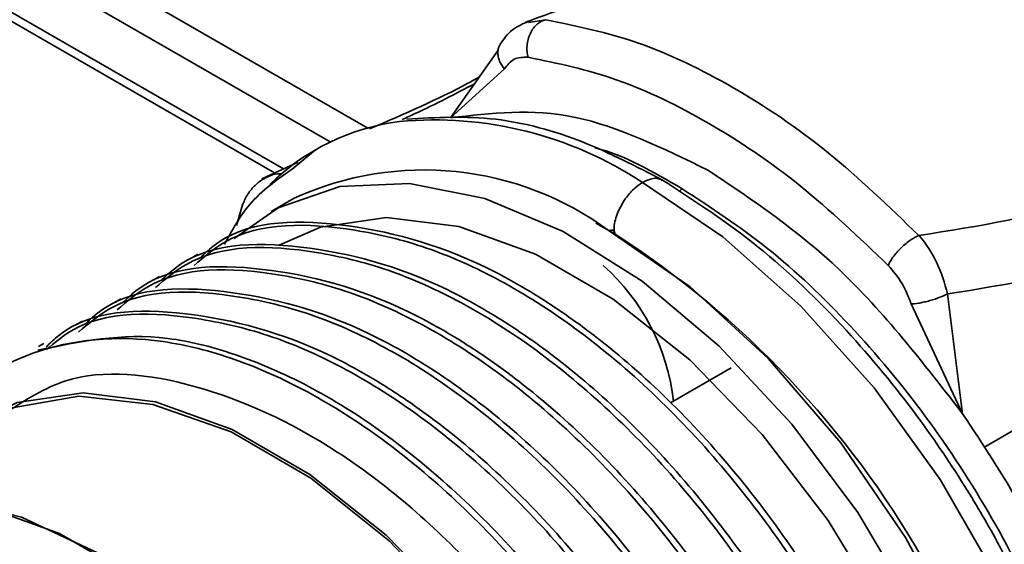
# Model space of a CAD drawing. Header units: millimetres. Extents: x 0 to 420, y 0 to 297.
# Tile 69 of 126: x 308.74 to 312.35, y 130.35 to 132.27. Entities that reach past the tile are written whole.
import ezdxf

# ---------------------------------------------------------------- set-up
doc = ezdxf.new("R2010")
doc.units = ezdxf.units.MM

msp = doc.modelspace()

# ---------------------------------------------------------------- linework, layer by layer
at = {"color": 8, "linetype": 'Continuous', "lineweight": 35}
for p, q in [((307.7545, 132.8468), (309.7045, 131.7257)), ((310.0138, 131.8754), (308.5071, 132.7417)), ((308.4509, 132.6438), (309.8762, 131.8243)), ((310.604, 132.2627), (310.6665, 132.2727)), ((313.9542, 131.6722), (312.2759, 130.7033))]:
    msp.add_line(p, q, dxfattribs=at)
at = {"color": 7, "linetype": 'Continuous', "lineweight": 35}
for p, q in [((307.7752, 132.801), (309.6718, 131.7106)), ((310.4931, 132.1615), (310.3176, 131.913)), ((310.5154, 132.0922), (310.3176, 131.913)), ((309.8218, 131.7958), (309.7361, 131.7243)), ((309.7578, 131.7504), (309.625, 131.6889)), ((309.7441, 131.6182), (309.6587, 131.5689)), ((309.5552, 131.5973), (309.5315, 131.5181)), ((310.9215, 131.4866), (310.8512, 131.526)), ((309.3902, 131.412), (309.37, 131.4003)), ((309.2488, 131.3303), (309.2285, 131.3186)), ((312.1984, 130.8273), (312.1433, 131.2665)), ((309.1074, 131.2487), (309.0871, 131.237)), ((312.1984, 130.8273), (312.0092, 131.2298)), ((308.9659, 131.167), (308.9457, 131.1554)), ((308.8245, 131.0854), (308.8043, 131.0737)), ((311.348, 130.995), (311.1257, 130.8666))]:
    msp.add_line(p, q, dxfattribs=at)
at = {"color": 7, "linetype": 'Continuous', "lineweight": 35, "flags": 128}
for points in [[(309.5234, 131.4696), (309.6846, 131.5831), (309.9116, 131.6611), (310.1672, 131.6724), (310.4433, 131.6166), (310.731, 131.4955), (311.021, 131.3131), (311.304, 131.0751), (311.5709, 130.7892), (311.8132, 130.4647), (312.0231, 130.1119), (312.1937, 129.7422), (312.3196, 129.3675), (312.3969, 128.9997), (312.4229, 128.6508)], [(312.2833, 128.9971), (312.2086, 129.3587), (312.084, 129.7275), (311.9139, 130.0908), (311.7041, 130.4359), (311.462, 130.7509), (311.196, 131.0248), (310.9152, 131.248), (310.6295, 131.413), (310.3487, 131.5139), (310.0827, 131.5471), (309.8406, 131.5117), (309.6882, 131.4456)], [(310.9004, 131.4982), (311.1978, 131.2922), (311.4846, 131.0299), (311.7511, 130.72), (311.9883, 130.3732), (312.1881, 130.0013), (312.3436, 129.6169), (312.4496, 129.2331), (312.5024, 128.8629), (312.5003, 128.5191), (312.4433, 128.2133), (312.3334, 127.9558), (312.1743, 127.7556), (312.0339, 127.6517)], [(308.4599, 130.7209), (308.5166, 130.7655), (308.7263, 130.8685), (308.9684, 130.9039), (309.2345, 130.8706), (309.5153, 130.7698), (309.801, 130.6048), (310.0817, 130.3815), (310.3478, 130.1076), (310.5899, 129.7927), (310.7996, 129.4476), (310.9698, 129.0843), (311.0943, 128.7154), (311.169, 128.3538)], [(308.5807, 130.7906), (308.7074, 130.8483), (308.9528, 130.8913), (309.2242, 130.8616), (309.5117, 130.7604), (309.8045, 130.5913), (310.092, 130.3606), (310.3634, 130.0769), (310.6088, 129.7507), (310.8191, 129.3938), (310.9865, 129.0197), (311.1048, 128.642), (311.1696, 128.2748)], [(307.6648, 130.1409), (307.8057, 130.3194), (307.9951, 130.45), (308.2195, 130.5161), (308.4713, 130.5155), (308.7417, 130.4483), (309.0217, 130.3166), (309.3017, 130.125), (309.5722, 129.88), (309.8239, 129.5899), (310.0483, 129.2647), (310.2377, 128.9154), (310.3858, 128.5538), (310.4874, 128.1924), (310.539, 127.8434), (310.539, 127.5186), (310.4874, 127.2293), (310.3858, 126.9851), (310.2377, 126.7945), (310.0483, 126.6639), (309.8239, 126.5978), (309.7149, 126.5897)], [(307.7051, 130.198), (307.7279, 130.2289), (307.8972, 130.3899), (308.1047, 130.4886), (308.3434, 130.5215), (308.6053, 130.4874), (308.8813, 130.3877), (309.1621, 130.2256), (309.4381, 130.0066), (309.7, 129.7383), (309.9387, 129.4298), (310.1463, 129.0916), (310.3155, 128.7351), (310.4407, 128.3726), (310.5175, 128.0163), (310.5434, 127.6785)]]:
    msp.add_lwpolyline(points, dxfattribs=at)
at = {"color": 8, "linetype": 'Continuous', "lineweight": 35, "flags": 128}
msp.add_lwpolyline([(312.3078, 127.684), (312.3256, 127.6978), (312.4956, 127.8801), (312.6209, 128.118), (312.6976, 128.4043), (312.7234, 128.7304), (312.6976, 129.0863), (312.6209, 129.4613), (312.4956, 129.8438), (312.3256, 130.2224), (312.1159, 130.5854), (311.8731, 130.922), (311.6045, 131.2217), (311.3181, 131.4756), (311.0228, 131.6759)], dxfattribs=at)
at = {"color": 7, "linetype": 'Continuous', "lineweight": 35}
for centre, radius, start, end in [((310.2318, 131.0839), 0.8213, 97.0931, 134.6975), ((310.2201, 130.5737), 1.1478, 53.6507, 114.4993), ((309.0345, 128.565), 3.478, 2.6249, 57.1421)]:
    msp.add_arc(centre, radius, start, end, dxfattribs=at)
at = {"color": 8, "linetype": 'Continuous', "lineweight": 35}
for centre, radius, start, end in [((310.2591, 130.5173), 1.3877, 56.6102, 95.3237), ((310.3598, 130.7852), 0.7821, 6.453, 48.4836)]:
    msp.add_arc(centre, radius, start, end, dxfattribs=at)
at = {"color": 7, "linetype": 'Continuous', "lineweight": 35}
for points, knots in [([(313.0204, 133.6917), (312.8367, 133.5559), (312.4415, 133.2637), (311.8219, 132.8566), (311.2916, 132.558), (310.8782, 132.3661), (310.6897, 132.2984), (310.5931, 132.2637)], [0, 0, 0, 0, 0.204166, 0.43917, 0.704486, 0.848541, 1, 1, 1, 1]), ([(314.3299, 132.9563), (314.1713, 132.7602), (313.8546, 132.3684), (313.3035, 131.9128), (312.6957, 131.5846), (312.2572, 131.5157), (312.0376, 131.4812)], [0, 0, 0, 0, 0.250439, 0.500276, 0.749801, 1, 1, 1, 1]), ([(312.1433, 131.2665), (312.3595, 131.3017), (312.789, 131.3715), (313.3308, 131.6302), (313.8108, 131.958), (314.2131, 132.315), (314.4697, 132.6175), (314.5872, 132.7561)], [0, 0, 0, 0, 0.238004, 0.472923, 0.624051, 0.827839, 1, 1, 1, 1]), ([(310.6665, 132.2727), (310.6615, 132.2712), (310.6511, 132.268), (310.636, 132.2576), (310.622, 132.2425), (310.6103, 132.2231), (310.6022, 132.2008), (310.5983, 132.1776), (310.5981, 132.1553), (310.6009, 132.1417), (310.6023, 132.1352)], [0, 0, 0, 0, 0.1123394, 0.2340333, 0.3630459, 0.4963309, 0.6301739, 0.7607663, 0.8848195, 1, 1, 1, 1]), ([(312.0376, 131.4812), (311.9278, 131.5869), (311.7082, 131.7983), (311.3585, 132.0325), (311.0063, 132.2035), (310.7798, 132.2497), (310.6665, 132.2727)], [0, 0, 0, 0, 0.250052, 0.5, 0.749948, 1, 1, 1, 1]), ([(310.6057, 132.2675), (310.5846, 132.2585), (310.5529, 132.2449), (310.5191, 132.2114), (310.5058, 132.1907), (310.4992, 132.1805)], [0, 0, 0, 0, 0.500489, 0.75321, 1, 1, 1, 1]), ([(310.6023, 132.1352), (310.5841, 132.1351), (310.5477, 132.1347), (310.5262, 132.1064), (310.5154, 132.0922)], [0, 0, 0, 0, 0.497566, 1, 1, 1, 1]), ([(311.9252, 131.3715), (311.8182, 131.4732), (311.6043, 131.6766), (311.266, 131.9026), (310.9267, 132.0678), (310.7104, 132.1127), (310.6023, 132.1352)], [0, 0, 0, 0, 0.249941, 0.49997, 0.750015, 1, 1, 1, 1]), ([(310.4229, 132.0622), (310.4093, 132.0546), (310.2923, 131.9894), (310.1477, 131.927), (310.02, 131.8719)], [0, 0, 0, 0, 0.116693, 1, 1, 1, 1]), ([(310.3176, 131.913), (310.4667, 131.9305), (310.7599, 131.965), (311.0973, 131.8013), (311.2632, 131.7208)], [0, 0, 0, 0, 0.5082589, 1, 1, 1, 1]), ([(311.0959, 131.6844), (310.9996, 131.7342), (310.7944, 131.8401), (310.471, 131.9264), (310.2641, 131.9141), (310.157, 131.9078)], [0, 0, 0, 0, 0.29909, 0.636868, 1, 1, 1, 1]), ([(309.7361, 131.7243), (309.6802, 131.6856), (309.5793, 131.6158), (309.5155, 131.4997), (309.4871, 131.448)], [0, 0, 0, 0, 0.554946, 1, 1, 1, 1]), ([(309.6662, 131.7053), (309.6545, 131.7004), (309.6308, 131.6907), (309.5996, 131.6661), (309.5728, 131.6351), (309.5608, 131.6094), (309.5549, 131.5966)], [0, 0, 0, 0, 0.2464395, 0.4970838, 0.7493507, 1, 1, 1, 1]), ([(311.2632, 131.7208), (311.4287, 131.61), (311.7651, 131.3847), (312.0524, 131.0151), (312.1984, 130.8273)], [0, 0, 0, 0, 0.491741, 1, 1, 1, 1]), ([(312.3097, 127.7001), (312.3641, 127.7402), (312.4952, 127.837), (312.63, 128.0663), (312.7216, 128.3303), (312.7743, 128.6589), (312.7665, 129.0778), (312.6577, 129.5956), (312.499, 130.0168), (312.3438, 130.3291), (312.2046, 130.5701), (312.0186, 130.845), (311.7635, 131.1529), (311.4469, 131.4576), (311.2143, 131.6079), (311.0959, 131.6844)], [0, 0, 0, 0, 0.058834, 0.141619, 0.212871, 0.271485, 0.38117, 0.487062, 0.587318, 0.635008, 0.681306, 0.741792, 0.819724, 0.908266, 1, 1, 1, 1]), ([(312.7759, 128.8546), (312.7699, 128.9799), (312.758, 129.2304), (312.6626, 129.6369), (312.5143, 130.0467), (312.3132, 130.4474), (312.0683, 130.8231), (311.7886, 131.1582), (311.485, 131.4463), (311.2741, 131.5836), (311.1687, 131.6523)], [0, 0, 0, 0, 0.125, 0.25, 0.375, 0.5, 0.625, 0.749999, 0.875, 1, 1, 1, 1]), ([(312.0672, 129.2512), (312.062, 129.2684), (312.0363, 129.3541), (311.9252, 129.6728), (311.6582, 130.2069), (311.1846, 130.8159), (310.7743, 131.1564), (310.4998, 131.3173), (310.3641, 131.384), (310.1842, 131.4556), (309.8782, 131.5272), (309.565, 131.5321), (309.4123, 131.4024), (309.3759, 131.3715)], [0, 0, 0, 0, 0.012516, 0.062638, 0.231707, 0.400781, 0.56996, 0.61168, 0.6534, 0.69512, 0.778596, 0.947351, 1, 1, 1, 1]), ([(309.3986, 131.3993), (309.4138, 131.4137), (309.5405, 131.534), (309.9064, 131.5464), (310.3073, 131.4414), (310.5823, 131.2936), (310.718, 131.2082), (310.8976, 131.0779), (311.2072, 130.8082), (311.612, 130.318), (311.9293, 129.7385), (312.0467, 129.3842), (312.087, 129.2627)], [0, 0, 0, 0, 0.023075, 0.192824, 0.362665, 0.404549, 0.446432, 0.488315, 0.572119, 0.74154, 0.911322, 1, 1, 1, 1]), ([(310.9215, 131.4866), (310.9211, 131.4898), (310.9202, 131.4963), (310.9145, 131.5009), (310.9075, 131.5015), (310.9027, 131.4992), (310.9004, 131.4982)], [0, 0, 0, 0, 0.270591, 0.562346, 0.789403, 1, 1, 1, 1]), ([(311.9252, 131.3715), (311.9273, 131.3761), (311.9316, 131.3855), (311.9423, 131.4017), (311.9562, 131.4191), (311.9727, 131.4366), (311.9905, 131.4525), (312.008, 131.4655), (312.0241, 131.4754), (312.0332, 131.4793), (312.0376, 131.4812)], [0, 0, 0, 0, 0.11518, 0.239233, 0.369827, 0.50367, 0.636955, 0.765967, 0.887661, 1, 1, 1, 1]), ([(312.0376, 131.4812), (312.0378, 131.4811), (312.0388, 131.48), (312.0632, 131.4517), (312.1092, 131.3836), (312.1318, 131.3062), (312.1433, 131.2665)], [0, 0, 0, 0, 0.002445, 0.019858, 0.498142, 1, 1, 1, 1]), ([(311.9258, 129.1696), (311.9206, 129.1867), (311.8948, 129.2725), (311.7838, 129.5911), (311.5168, 130.1253), (311.0432, 130.7343), (310.6329, 131.0747), (310.3584, 131.2356), (310.2227, 131.3023), (310.0428, 131.374), (309.7367, 131.4456), (309.4235, 131.4505), (309.2708, 131.3208), (309.2345, 131.2899)], [0, 0, 0, 0, 0.012516, 0.062638, 0.231707, 0.400781, 0.56996, 0.61168, 0.6534, 0.69512, 0.778596, 0.947351, 1, 1, 1, 1]), ([(309.2572, 131.3176), (309.2723, 131.332), (309.3991, 131.4524), (309.7649, 131.4648), (310.1659, 131.3598), (310.4408, 131.212), (310.5766, 131.1265), (310.7562, 130.9963), (311.0658, 130.7266), (311.4706, 130.2363), (311.7879, 129.6569), (311.9053, 129.3026), (311.9456, 129.181)], [0, 0, 0, 0, 0.0230749, 0.1928243, 0.3626649, 0.4045485, 0.4464319, 0.4883149, 0.5721192, 0.7415396, 0.9113224, 1, 1, 1, 1]), ([(311.7843, 129.0879), (311.7792, 129.1051), (311.7534, 129.1908), (311.6424, 129.5095), (311.3754, 130.0436), (310.9018, 130.6526), (310.4914, 130.9931), (310.217, 131.154), (310.0812, 131.2207), (309.9014, 131.2923), (309.5953, 131.3639), (309.2821, 131.3689), (309.1294, 131.2391), (309.0931, 131.2083)], [0, 0, 0, 0, 0.012516, 0.062638, 0.231707, 0.400781, 0.56996, 0.61168, 0.6534, 0.69512, 0.778596, 0.947351, 1, 1, 1, 1]), ([(309.1157, 131.236), (309.1309, 131.2504), (309.2577, 131.3707), (309.6235, 131.3832), (310.0245, 131.2781), (310.2994, 131.1304), (310.4352, 131.0449), (310.6148, 130.9146), (310.9244, 130.645), (311.3291, 130.1547), (311.6464, 129.5752), (311.7639, 129.2209), (311.8042, 129.0994)], [0, 0, 0, 0, 0.0230749, 0.1928243, 0.3626649, 0.4045485, 0.4464319, 0.4883149, 0.5721192, 0.7415396, 0.9113224, 1, 1, 1, 1]), ([(312.0092, 131.2298), (311.9991, 131.2561), (311.9788, 131.3085), (311.943, 131.3506), (311.9252, 131.3715)], [0, 0, 0, 0, 0.50109, 1, 1, 1, 1]), ([(308.9743, 131.1543), (308.9895, 131.1687), (309.1163, 131.2891), (309.4821, 131.3015), (309.883, 131.1965), (310.158, 131.0487), (310.2938, 130.9633), (310.4734, 130.833), (310.783, 130.5633), (311.1877, 130.0731), (311.505, 129.4936), (311.6225, 129.1393), (311.6627, 129.0177)], [0, 0, 0, 0, 0.023075, 0.192824, 0.362665, 0.404549, 0.446432, 0.488315, 0.572119, 0.74154, 0.911322, 1, 1, 1, 1]), ([(311.6429, 129.0063), (311.6378, 129.0234), (311.612, 129.1092), (311.501, 129.4279), (311.234, 129.962), (310.7604, 130.571), (310.35, 130.9115), (310.0756, 131.0724), (309.9398, 131.139), (309.7599, 131.2107), (309.4539, 131.2823), (309.1407, 131.2872), (308.988, 131.1575), (308.9517, 131.1266)], [0, 0, 0, 0, 0.012516, 0.062638, 0.231707, 0.400781, 0.56996, 0.61168, 0.6534, 0.69512, 0.778596, 0.947351, 1, 1, 1, 1]), ([(312.0092, 131.2298), (312.0177, 131.2305), (312.0308, 131.2314), (312.0535, 131.2359), (312.0725, 131.2406), (312.0922, 131.2463), (312.1173, 131.2549), (312.133, 131.2619), (312.1433, 131.2665)], [0, 0, 0, 0, 0.2303108, 0.3564168, 0.4869697, 0.6194228, 0.7509915, 1, 1, 1, 1]), ([(308.8329, 131.0727), (308.8481, 131.0871), (308.9748, 131.2075), (309.3407, 131.2199), (309.7416, 131.1149), (310.0166, 130.9671), (310.1524, 130.8816), (310.332, 130.7513), (310.6416, 130.4817), (311.0463, 129.9914), (311.3636, 129.4119), (311.481, 129.0577), (311.5213, 128.9361)], [0, 0, 0, 0, 0.023075, 0.192824, 0.362665, 0.404549, 0.446432, 0.488315, 0.572119, 0.74154, 0.911322, 1, 1, 1, 1]), ([(311.5015, 128.9247), (311.4963, 128.9418), (311.4706, 129.0275), (311.3595, 129.3462), (311.0926, 129.8803), (310.6189, 130.4893), (310.2086, 130.8298), (309.9342, 130.9907), (309.7984, 131.0574), (309.6185, 131.1291), (309.3128, 131.2), (309.0088, 131.2085), (308.8628, 131.0869), (308.834, 131.0628)], [0, 0, 0, 0, 0.012656, 0.063336, 0.234291, 0.405249, 0.576315, 0.6185, 0.660686, 0.702871, 0.787277, 0.957914, 1, 1, 1, 1]), ([(311.3601, 128.843), (311.355, 128.86), (311.3295, 128.9449), (311.2189, 129.2627), (310.9526, 129.7963), (310.4794, 130.4058), (310.0691, 130.7468), (309.7947, 130.908), (309.6588, 130.975), (309.4793, 131.0464), (309.1694, 131.1242), (308.7668, 131.0842), (308.4737, 130.8864), (308.3726, 130.6986), (308.3507, 130.6578)], [0, 0, 0, 0, 0.010657, 0.053333, 0.198746, 0.344161, 0.489654, 0.525533, 0.561412, 0.597291, 0.669082, 0.814215, 0.959659, 1, 1, 1, 1]), ([(311.3799, 128.8545), (311.3748, 128.8716), (311.349, 128.9574), (311.2382, 129.2762), (310.971, 129.8102), (310.4975, 130.4192), (310.087, 130.7597), (309.8127, 130.9205), (309.6768, 130.9874), (309.4974, 131.058), (309.1855, 131.1403), (308.9557, 131.0921), (308.8019, 131.0599)], [0, 0, 0, 0, 0.013212, 0.066119, 0.244585, 0.423055, 0.601637, 0.645676, 0.689715, 0.733753, 0.821867, 1, 1, 1, 1]), ([(308.6889, 130.8338), (308.7577, 130.8782), (308.9474, 131.0009), (309.3775, 130.9572), (309.9032, 130.7208), (310.4211, 130.2795), (310.8628, 129.6976), (311.1857, 129.0521), (311.2756, 128.6375), (311.3184, 128.4401)], [0, 0, 0, 0, 0.087681, 0.242086, 0.39649, 0.550895, 0.705299, 0.859703, 1, 1, 1, 1]), ([(312.1984, 130.8273), (312.2725, 130.7153), (312.4257, 130.484), (312.5399, 130.2315), (312.5987, 130.1012)], [0, 0, 0, 0, 0.48433, 1, 1, 1, 1])]:
    msp.add_open_spline(points, degree=3, knots=knots, dxfattribs=at)
at = {"color": 8, "linetype": 'Continuous', "lineweight": 35}
for points, knots in [([(310.5154, 132.0922), (310.5087, 132.1016), (310.4984, 132.1162), (310.4924, 132.1375), (310.4911, 132.1539), (310.4934, 132.1687), (310.4976, 132.1768), (310.4995, 132.1803)], [0, 0, 0, 0, 0.320512, 0.494936, 0.674657, 0.856092, 1, 1, 1, 1]), ([(310.1401, 131.9066), (310.1562, 131.9139), (310.2504, 131.9563), (310.3352, 132.0008), (310.4056, 132.0376)], [0, 0, 0, 0, 0.171374, 1, 1, 1, 1]), ([(311.1687, 131.6523), (311.0608, 131.7151), (310.9518, 131.7786), (310.8487, 131.8026), (310.8476, 131.8029)], [0, 0, 0, 0, 0.988783, 1, 1, 1, 1]), ([(309.6496, 131.6993), (309.6602, 131.7031), (309.674, 131.708), (309.692, 131.7077), (309.6979, 131.7071), (309.7, 131.7069)], [0, 0, 0, 0, 0.679685, 0.884607, 1, 1, 1, 1]), ([(311.0228, 131.6759), (311.0327, 131.6806), (311.0551, 131.6912), (311.0806, 131.6924), (311.0922, 131.6851), (311.0952, 131.6832)], [0, 0, 0, 0, 0.372052, 0.83849, 1, 1, 1, 1]), ([(310.9188, 131.4876), (310.9183, 131.4977), (310.9169, 131.5237), (310.9334, 131.5726), (310.9609, 131.6201), (310.9924, 131.6556), (311.0133, 131.6695), (311.0228, 131.6759)], [0, 0, 0, 0, 0.157174, 0.404266, 0.633223, 0.832782, 1, 1, 1, 1]), ([(311.1573, 131.6416), (311.1588, 131.6435), (311.1622, 131.648), (311.1663, 131.6507), (311.1687, 131.6523)], [0, 0, 0, 0, 0.431905, 1, 1, 1, 1])]:
    msp.add_open_spline(points, degree=3, knots=knots, dxfattribs=at)

doc.saveas('drawing.dxf')
